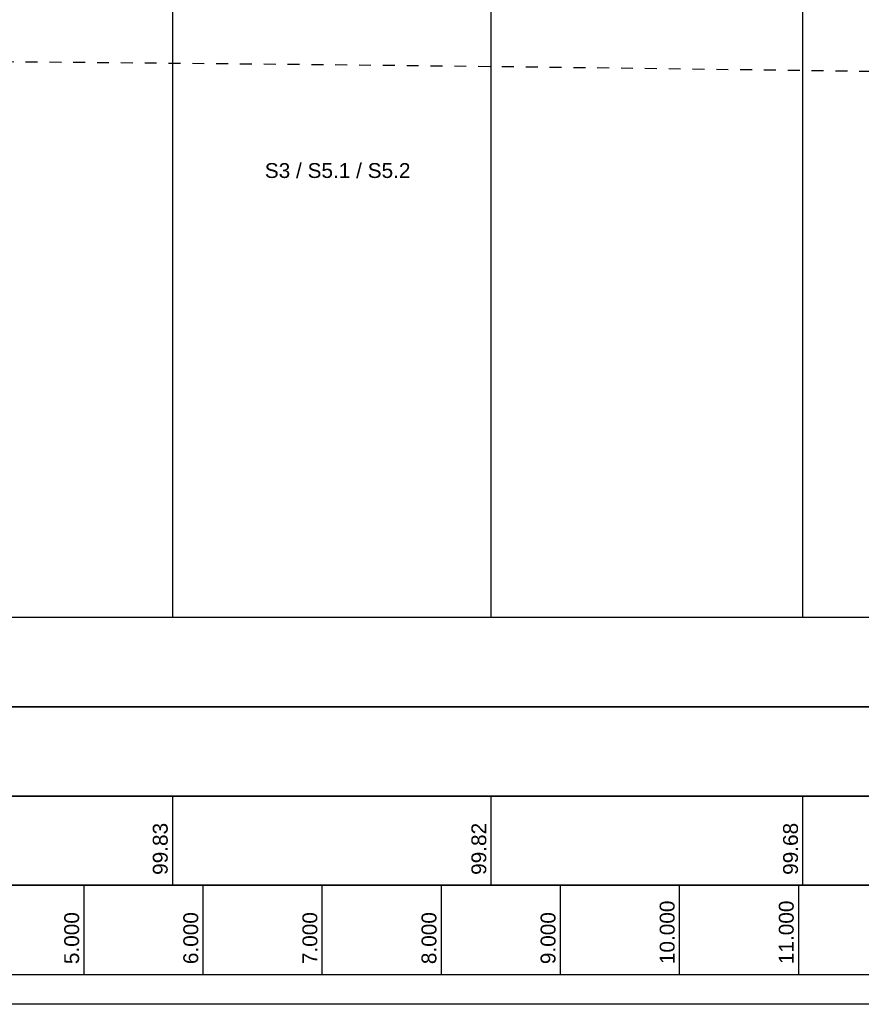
# Model space of a CAD drawing. Header units: metres. Extents: x -17 to 824, y 89 to 134.
# Tile 43 of 80: x 404.46 to 411.53, y 89.75 to 98.02. Entities that reach past the tile are written whole.
import ezdxf

# ---------------------------------------------------------------- set-up
doc = ezdxf.new("R2010")
doc.units = ezdxf.units.M
doc.linetypes.add('ACAD_ISO03W100', pattern=[30, 12, -18])
for name, color, linetype in [('BG_GT_SCHICHT', 3, 'ACAD_ISO03W100'), ('BG_GT_TE', 6, 'Continuous'), ('BW_Z_BEM', 52, 'Continuous'), ('ZZ_GITTER', 40, 'Continuous')]:
    doc.layers.add(name, color=color, linetype=linetype)
doc.layers.add('ZZ_AFENSTER', color=6, linetype='Continuous', plot=False)
doc.styles.add('ARI025_V_50', font='arial.ttf', dxfattribs={"height": 0.125})
doc.styles.add('Arial', font='arial.ttf')

msp = doc.modelspace()

# ---------------------------------------------------------------- linework, layer by layer
at = {"layer": 'BG_GT_SCHICHT', "ltscale": 0.005, "flags": 128}
msp.add_lwpolyline([(392.069, 99.5814, -0.100754), (392.7406, 99.2909, 0.136439), (397.7555, 97.7657), (401.3475, 97.69, -0.002114), (410.8069, 97.6, 0.001903), (413.96, 97.57), (416.5203, 97.57, 0.129543), (417.9633, 97.955, -0.129543), (419.4062, 98.34), (424.4375, 98.34), (429.9287, 98.34)], format="xyb", dxfattribs=at)
at = {"layer": 'BW_Z_BEM'}
for p, q in [((405.7438, 99.8306), (405.7438, 93)), ((408.4189, 99.8188), (408.4189, 93)), ((411.0359, 99.685), (411.0359, 93))]:
    msp.add_line(p, q, dxfattribs=at)
at = {"layer": 'ZZ_AFENSTER'}
msp.add_lwpolyline([(383.3865, 89.75), (383.3865, 104.1), (432.3365, 104.1), (432.3365, 89.75)], close=True, dxfattribs=at)
at = {"layer": 'ZZ_GITTER'}
for p, q in [((405.7438, 91.5), (405.7438, 90.75)), ((408.4189, 91.5), (408.4189, 90.75)), ((411.0359, 91.5), (411.0359, 90.75)), ((405, 90.75), (405, 90)), ((406, 90.75), (406, 90)), ((407, 90.75), (407, 90)), ((408, 90.75), (408, 90)), ((409, 90.75), (409, 90)), ((410, 90.75), (410, 90)), ((411, 90.75), (411, 90))]:
    msp.add_line(p, q, dxfattribs=at)
at = {"layer": 'ZZ_GITTER', "transparency": 33554687}
for points in [[(388.7943, 92.25), (429.9287, 92.25), (429.9287, 93), (388.7943, 93)], [(388.7943, 91.5), (429.9287, 91.5), (429.9287, 92.25), (388.7943, 92.25)], [(388.7943, 90.75), (429.9287, 90.75), (429.9287, 91.5), (388.7943, 91.5)], [(388.7943, 90), (429.9287, 90), (429.9287, 90.75), (388.7943, 90.75)]]:
    msp.add_3dface(points, dxfattribs=at)

# ---------------------------------------------------------------- texts
at = {"layer": 'BG_GT_TE', "insert": (407.1315, 96.7542), "char_height": 0.125, "attachment_point": 5, "style": 'ARI025_V_50'}
msp.add_mtext_dynamic_manual_height_columns('S3 / S5.1 / S5.2', width=1.215182, gutter_width=0.625, heights=[0], dxfattribs=at)
at = {"layer": 'ZZ_GITTER', "char_height": 0.125, "attachment_point": 7, "rotation": 90, "line_spacing_factor": 1.004016, "style": 'Arial'}
for s, insert in [('99.83', (405.7063, 90.8375)), ('99.82', (408.3814, 90.8375)), ('99.68', (410.9984, 90.8375)), ('10.000', (409.9625, 90.0875)), ('11.000', (410.9625, 90.0875)), ('5.000', (404.9625, 90.0875)), ('6.000', (405.9625, 90.0875)), ('7.000', (406.9625, 90.0875)), ('8.000', (407.9625, 90.0875)), ('9.000', (408.9625, 90.0875))]:
    msp.add_mtext(s, dxfattribs=dict(at, insert=insert))

doc.saveas('drawing.dxf')
